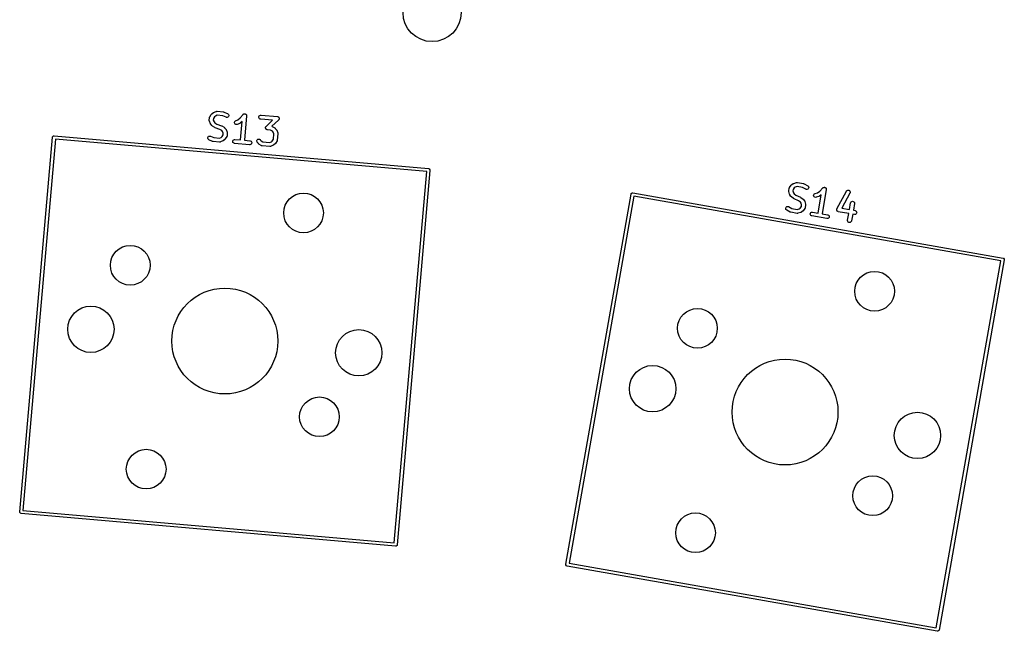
# Model space of a CAD drawing. Extents: x 100 to 226, y -132 to -42.
# Tile 6 of 33: x 158 to 195, y -126 to -103. Entities that reach past the tile are written whole.
import ezdxf

# ---------------------------------------------------------------- set-up
doc = ezdxf.new("R2010")
doc.units = 0
doc.layers.add('BLACK', color=7, linetype='CONTINUOUS')

msp = doc.modelspace()

# ---------------------------------------------------------------- linework, layer by layer
at = {"layer": 'BLACK', "linetype": 'CONTINUOUS'}
for p, q in [((164.752137, -106.756166), (164.760438, -106.66129)), ((164.752298, -106.770868), (164.752137, -106.756166)), ((164.753108, -106.773436), (164.752298, -106.770868)), ((164.753064, -106.776132), (164.753108, -106.773436)), ((164.760438, -106.66129), (164.763149, -106.64684)), ((164.763149, -106.64684), (164.764393, -106.644449)), ((164.764393, -106.644449), (164.764818, -106.641789)), ((164.764818, -106.641789), (164.771249, -106.628567)), ((164.771249, -106.628567), (164.826988, -106.537842)), ((164.826988, -106.537842), (164.831483, -106.531917)), ((164.831483, -106.531917), (164.832399, -106.530158)), ((164.832399, -106.530158), (164.834264, -106.528251)), ((164.834264, -106.528251), (164.835875, -106.526129)), ((164.835875, -106.526129), (164.837478, -106.524966)), ((164.837478, -106.524966), (164.842682, -106.519649)), ((164.842682, -106.519649), (164.89427, -106.476361)), ((164.89427, -106.476361), (164.900409, -106.47216)), ((164.900409, -106.47216), (164.901834, -106.470782)), ((164.901834, -106.470782), (164.904205, -106.469563)), ((164.908324, -106.692001), (164.90311, -106.751603)), ((164.90311, -106.751603), (164.931265, -106.822844)), ((164.904205, -106.469563), (164.906405, -106.468059)), ((164.906405, -106.468059), (164.908294, -106.467463)), ((164.908294, -106.467463), (164.914912, -106.464064)), ((164.948425, -106.62673), (164.908324, -106.692001)), ((164.914912, -106.464064), (165.013938, -106.424927)), ((164.981365, -106.59909), (164.948425, -106.62673)), ((165.052604, -106.570935), (164.981365, -106.59909)), ((165.013938, -106.424927), (165.028075, -106.420889)), ((165.028075, -106.420889), (165.03077, -106.420933)), ((165.03077, -106.420933), (165.03334, -106.420123)), ((165.03334, -106.420123), (165.048042, -106.419962)), ((165.048042, -106.419962), (165.285231, -106.440714)), ((165.260032, -106.589083), (165.052604, -106.570935)), ((165.38703, -106.644131), (165.260032, -106.589083)), ((165.285231, -106.440714), (165.292542, -106.442085)), ((165.292542, -106.442085), (165.294523, -106.442118)), ((165.294523, -106.442118), (165.297061, -106.442933)), ((165.297061, -106.442933), (165.299682, -106.443425)), ((165.299682, -106.443425), (165.301438, -106.444339)), ((165.301438, -106.444339), (165.308522, -106.446615)), ((165.308522, -106.446615), (165.446686, -106.506503)), ((165.401028, -106.648628), (165.38703, -106.644131)), ((165.430288, -106.649105), (165.401028, -106.648628)), ((165.457503, -106.638349), (165.430288, -106.649105)), ((165.446686, -106.506503), (165.459538, -106.513645)), ((165.47853, -106.617997), (165.457503, -106.638349)), ((165.459538, -106.513645), (165.47989, -106.534672)), ((165.490169, -106.591146), (165.47853, -106.617997)), ((165.47989, -106.534672), (165.490646, -106.561887)), ((165.490646, -106.561887), (165.490169, -106.591146)), ((165.748042, -106.775959), (165.83575, -106.741294)), ((165.83575, -106.741294), (165.923913, -106.667316)), ((165.923913, -106.667316), (166.026598, -106.5391)), ((166.026598, -106.5391), (166.026634, -106.539062)), ((166.026634, -106.539062), (166.026647, -106.539039)), ((166.026647, -106.539039), (166.026705, -106.538989)), ((166.026705, -106.538989), (166.036869, -106.52858)), ((166.036869, -106.52858), (166.043377, -106.525)), ((166.043377, -106.525), (166.049064, -106.520229)), ((166.049064, -106.520229), (166.056071, -106.518019)), ((166.056071, -106.518019), (166.062511, -106.514478)), ((166.062511, -106.514478), (166.069891, -106.513661)), ((166.069891, -106.513661), (166.076973, -106.511429)), ((166.076973, -106.511429), (166.084292, -106.512069)), ((166.159853, -106.59252), (166.079233, -107.513999)), ((166.084292, -106.512069), (166.091596, -106.511262)), ((166.091596, -106.511262), (166.098728, -106.513332)), ((166.098728, -106.513332), (166.106125, -106.51398)), ((166.106125, -106.51398), (166.11264, -106.517371)), ((166.11264, -106.517371), (166.119699, -106.519421)), ((166.119699, -106.519421), (166.125496, -106.524063)), ((166.125496, -106.524063), (166.132082, -106.527492)), ((166.132082, -106.527492), (166.136804, -106.533119)), ((166.136804, -106.533119), (166.142541, -106.537714)), ((166.142541, -106.537714), (166.14612, -106.544222)), ((166.14612, -106.544222), (166.150892, -106.549909)), ((166.150892, -106.549909), (166.153101, -106.556916)), ((166.153101, -106.556916), (166.156643, -106.563356)), ((166.156643, -106.563356), (166.157459, -106.570736)), ((166.157459, -106.570736), (166.159692, -106.577818)), ((166.159692, -106.577818), (166.159851, -106.592373)), ((166.159851, -106.592373), (166.159859, -106.592442)), ((166.159859, -106.592442), (166.159852, -106.592464)), ((166.159852, -106.592464), (166.159853, -106.59252)), ((166.627276, -106.648102), (166.629826, -106.61895)), ((166.636076, -106.676011), (166.627276, -106.648102)), ((166.629826, -106.61895), (166.643339, -106.592993)), ((166.654886, -106.698428), (166.636076, -106.676011)), ((166.643339, -106.592993), (166.665756, -106.574183)), ((166.680843, -106.711941), (166.654886, -106.698428)), ((166.665756, -106.574183), (166.693665, -106.565383)), ((166.695293, -106.714652), (166.680843, -106.711941)), ((166.693665, -106.565383), (166.708367, -106.565222)), ((167.147331, -106.754199), (166.695293, -106.714652)), ((166.708367, -106.565222), (167.325059, -106.619175)), ((166.90133, -106.990222), (167.147331, -106.754199)), ((167.370446, -106.748009), (167.121812, -106.986557)), ((167.325059, -106.619175), (167.332704, -106.620609)), ((167.332704, -106.620609), (167.334673, -106.62065)), ((167.334673, -106.62065), (167.335981, -106.621224)), ((167.335981, -106.621224), (167.33951, -106.621886)), ((167.33951, -106.621886), (167.350319, -106.627513)), ((167.350319, -106.627513), (167.361471, -106.632405)), ((167.361471, -106.632405), (167.363222, -106.63423)), ((167.363222, -106.63423), (167.365467, -106.635399)), ((167.365467, -106.635399), (167.373302, -106.644736)), ((167.375501, -106.742102), (167.370446, -106.748009)), ((167.373302, -106.644736), (167.381731, -106.653522)), ((167.377014, -106.740834), (167.375501, -106.742102)), ((167.377674, -106.739564), (167.377014, -106.740834)), ((167.380007, -106.73684), (167.377674, -106.739564)), ((167.3849, -106.725683), (167.380007, -106.73684)), ((167.381731, -106.653522), (167.382649, -106.655876)), ((167.382649, -106.655876), (167.384277, -106.657816)), ((167.384277, -106.657816), (167.387943, -106.669444)), ((167.390526, -106.714877), (167.3849, -106.725683)), ((167.387943, -106.669444), (167.392368, -106.680784)), ((167.390746, -106.712355), (167.390526, -106.714877)), ((167.391762, -106.710041), (167.390746, -106.712355)), ((167.392014, -106.697871), (167.391762, -106.710041)), ((167.393077, -106.685725), (167.392014, -106.697871)), ((167.392368, -106.680784), (167.392315, -106.68331)), ((167.392315, -106.68331), (167.393077, -106.685725)), ((164.757102, -106.79027), (164.753064, -106.776132)), ((164.796239, -106.889295), (164.757102, -106.79027)), ((164.799637, -106.89591), (164.796239, -106.889295)), ((164.800234, -106.897803), (164.799637, -106.89591)), ((164.80174, -106.900005), (164.800234, -106.897803)), ((164.802957, -106.902373), (164.80174, -106.900005)), ((164.804333, -106.903795), (164.802957, -106.902373)), ((164.808536, -106.909938), (164.804333, -106.903795)), ((164.851824, -106.961527), (164.808536, -106.909938)), ((164.857142, -106.96673), (164.851824, -106.961527)), ((164.858304, -106.968333), (164.857142, -106.96673)), ((164.860425, -106.969942), (164.858304, -106.968333)), ((164.862333, -106.971809), (164.860425, -106.969942)), ((164.864092, -106.972724), (164.862333, -106.971809)), ((164.870017, -106.97722), (164.864092, -106.972724)), ((164.960741, -107.032959), (164.870017, -106.97722)), ((164.931265, -106.822844), (164.958907, -106.855785)), ((164.958907, -106.855785), (165.032247, -106.900843)), ((164.961772, -107.03346), (164.960741, -107.032959)), ((164.962178, -107.03382), (164.961772, -107.03346)), ((164.968088, -107.036533), (164.962178, -107.03382)), ((164.973963, -107.039391), (164.968088, -107.036533)), ((164.9745, -107.039476), (164.973963, -107.039391)), ((164.97554, -107.039954), (164.9745, -107.039476)), ((165.153355, -107.101306), (164.97554, -107.039954)), ((165.032247, -106.900843), (165.210065, -106.962196)), ((165.226697, -107.146364), (165.153355, -107.101306)), ((165.210065, -106.962196), (165.211108, -106.962675)), ((165.211108, -106.962675), (165.211641, -106.96276)), ((165.211641, -106.96276), (165.217498, -106.965608)), ((165.217498, -106.965608), (165.223427, -106.968331)), ((165.223427, -106.968331), (165.223831, -106.968689)), ((165.223831, -106.968689), (165.224863, -106.969191)), ((165.224863, -106.969191), (165.315589, -107.024929)), ((165.254339, -107.179307), (165.226697, -107.146364)), ((165.315589, -107.024929), (165.321517, -107.029427)), ((165.321517, -107.029427), (165.323274, -107.030342)), ((165.323274, -107.030342), (165.325179, -107.032206)), ((165.325179, -107.032206), (165.327302, -107.033817)), ((165.327302, -107.033817), (165.328463, -107.035419)), ((165.328463, -107.035419), (165.333783, -107.040624)), ((165.333783, -107.040624), (165.37707, -107.092212)), ((165.37707, -107.092212), (165.381271, -107.098353)), ((165.381271, -107.098353), (165.382648, -107.099776)), ((165.382648, -107.099776), (165.383865, -107.102146)), ((165.383865, -107.102146), (165.385371, -107.104347)), ((165.385371, -107.104347), (165.385966, -107.106236)), ((165.385966, -107.106236), (165.389366, -107.112854)), ((165.389366, -107.112854), (165.428504, -107.21188)), ((165.701821, -106.859139), (165.702299, -106.829879)), ((165.712577, -106.886354), (165.701821, -106.859139)), ((165.702299, -106.829879), (165.713937, -106.80303)), ((165.73293, -106.907381), (165.712577, -106.886354)), ((165.713937, -106.80303), (165.734964, -106.782677)), ((165.759779, -106.919019), (165.73293, -106.907381)), ((165.734964, -106.782677), (165.748042, -106.775959)), ((165.789039, -106.919497), (165.759779, -106.919019)), ((165.803176, -106.915459), (165.789039, -106.919497)), ((165.902202, -106.876321), (165.803176, -106.915459)), ((165.908818, -106.872922), (165.902202, -106.876321)), ((165.910709, -106.872326), (165.908818, -106.872922)), ((165.912911, -106.870819), (165.910709, -106.872326)), ((165.915281, -106.869602), (165.912911, -106.870819)), ((165.916704, -106.868224), (165.915281, -106.869602)), ((165.922844, -106.864024), (165.916704, -106.868224)), ((165.990491, -106.80726), (165.922844, -106.864024)), ((165.929803, -107.500926), (165.990491, -106.80726)), ((166.8787, -107.052506), (166.879761, -107.040367)), ((166.87946, -107.054917), (166.8787, -107.052506)), ((166.879408, -107.057447), (166.87946, -107.054917)), ((166.883839, -107.068805), (166.879408, -107.057447)), ((166.879761, -107.040367), (166.880014, -107.02819)), ((166.880014, -107.02819), (166.881029, -107.025874)), ((166.881029, -107.025874), (166.88125, -107.023354)), ((166.88125, -107.023354), (166.886875, -107.012546)), ((166.8875, -107.080415), (166.883839, -107.068805)), ((166.886875, -107.012546), (166.891769, -107.001392)), ((166.889123, -107.08235), (166.8875, -107.080415)), ((166.890044, -107.084709), (166.889123, -107.08235)), ((166.898481, -107.093502), (166.890044, -107.084709)), ((166.891769, -107.001392), (166.894101, -106.998667)), ((166.894101, -106.998667), (166.894763, -106.997396)), ((166.894763, -106.997396), (166.896276, -106.996126)), ((166.896276, -106.996126), (166.90133, -106.990222)), ((166.906309, -107.102832), (166.898481, -107.093502)), ((166.908553, -107.104), (166.906309, -107.102832)), ((166.910305, -107.105826), (166.908553, -107.104)), ((166.921459, -107.110719), (166.910305, -107.105826)), ((166.932267, -107.116345), (166.921459, -107.110719)), ((166.935793, -107.117006), (166.932267, -107.116345)), ((166.937103, -107.117581), (166.935793, -107.117006)), ((166.939072, -107.117621), (166.937103, -107.117581)), ((166.946717, -107.119056), (166.939072, -107.117621)), ((167.071393, -107.129963), (166.946717, -107.119056)), ((167.136664, -107.170064), (167.071393, -107.129963)), ((167.121812, -106.986557), (167.134828, -106.992888)), ((167.134828, -106.992888), (167.225553, -107.048627)), ((167.225553, -107.048627), (167.231477, -107.053122)), ((167.231477, -107.053122), (167.233237, -107.054038)), ((167.233237, -107.054038), (167.235143, -107.055903)), ((167.235143, -107.055903), (167.237266, -107.057514)), ((167.237266, -107.057514), (167.238428, -107.059117)), ((167.238428, -107.059117), (167.243746, -107.064321)), ((167.243746, -107.064321), (167.287034, -107.115909)), ((167.287034, -107.115909), (167.291234, -107.122048)), ((167.291234, -107.122048), (167.292613, -107.123473)), ((167.292613, -107.123473), (167.293831, -107.125844)), ((167.293831, -107.125844), (167.295336, -107.128044)), ((167.295336, -107.128044), (167.295931, -107.129933)), ((167.295931, -107.129933), (167.299331, -107.136551)), ((167.299331, -107.136551), (167.338468, -107.235577)), ((157.588816, -121.547596), (158.826427, -107.401631)), ((158.940741, -107.471861), (157.713589, -121.498282)), ((158.826427, -107.401631), (158.832978, -107.379155)), ((158.832978, -107.379155), (158.868157, -107.349637)), ((158.868157, -107.349637), (158.891428, -107.347088)), ((158.891428, -107.347088), (173.037393, -108.584699)), ((172.967162, -108.699013), (158.940741, -107.471861)), ((164.69496, -107.440263), (164.695438, -107.411003)), ((164.705716, -107.467477), (164.69496, -107.440263)), ((164.695438, -107.411003), (164.707076, -107.384153)), ((164.726068, -107.488505), (164.705716, -107.467477)), ((164.707076, -107.384153), (164.728104, -107.363801)), ((164.73892, -107.495646), (164.726068, -107.488505)), ((164.728104, -107.363801), (164.755318, -107.353045)), ((164.877083, -107.555536), (164.73892, -107.495646)), ((164.755318, -107.353045), (164.784578, -107.353523)), ((164.784578, -107.353523), (164.798576, -107.35802)), ((164.798576, -107.35802), (164.92557, -107.413067)), ((164.92557, -107.413067), (165.133, -107.431214)), ((165.133, -107.431214), (165.204242, -107.403059)), ((165.204242, -107.403059), (165.237181, -107.375419)), ((165.237181, -107.375419), (165.277281, -107.310149)), ((165.282495, -107.250547), (165.254339, -107.179307)), ((165.277281, -107.310149), (165.282495, -107.250547)), ((165.342925, -107.482501), (165.291336, -107.525789)), ((165.348129, -107.477182), (165.342925, -107.482501)), ((165.349731, -107.476021), (165.348129, -107.477182)), ((165.351341, -107.473898), (165.349731, -107.476021)), ((165.353207, -107.471992), (165.351341, -107.473898)), ((165.354121, -107.470234), (165.353207, -107.471992)), ((165.358619, -107.464308), (165.354121, -107.470234)), ((165.414357, -107.373583), (165.358619, -107.464308)), ((165.420788, -107.360361), (165.414357, -107.373583)), ((165.421212, -107.357702), (165.420788, -107.360361)), ((165.422457, -107.355311), (165.421212, -107.357702)), ((165.425168, -107.34086), (165.422457, -107.355311)), ((165.433469, -107.245984), (165.425168, -107.34086)), ((165.428504, -107.21188), (165.432542, -107.226017)), ((165.432542, -107.226017), (165.432497, -107.228713)), ((165.432497, -107.228713), (165.433308, -107.231283)), ((165.433308, -107.231283), (165.433469, -107.245984)), ((165.641351, -107.536288), (165.654864, -107.510331)), ((165.654864, -107.510331), (165.677281, -107.491522)), ((165.677281, -107.491522), (165.70519, -107.482722)), ((165.70519, -107.482722), (165.719892, -107.482561)), ((165.719892, -107.482561), (165.929803, -107.500926)), ((166.079233, -107.513999), (166.289146, -107.532365)), ((166.55097, -107.52027), (166.564482, -107.494312)), ((166.564482, -107.494312), (166.5869, -107.475501)), ((166.5869, -107.475501), (166.614809, -107.466702)), ((166.614809, -107.466702), (166.64396, -107.469252)), ((166.64396, -107.469252), (166.669918, -107.482764)), ((166.669918, -107.482764), (166.680427, -107.493047)), ((166.680427, -107.493047), (166.71589, -107.53531)), ((167.134695, -107.54143), (167.174794, -107.476161)), ((167.164304, -107.203004), (167.136664, -107.170064)), ((167.19246, -107.274243), (167.164304, -107.203004)), ((167.174794, -107.476161), (167.19246, -107.274243)), ((167.322682, -107.506871), (167.319971, -107.521321)), ((167.343433, -107.269681), (167.322682, -107.506871)), ((167.338468, -107.235577), (167.342506, -107.249714)), ((167.342506, -107.249714), (167.342461, -107.252409)), ((167.342461, -107.252409), (167.343272, -107.254979)), ((167.343272, -107.254979), (167.343433, -107.269681)), ((164.884169, -107.557812), (164.877083, -107.555536)), ((164.885924, -107.558726), (164.884169, -107.557812)), ((164.88854, -107.559216), (164.885924, -107.558726)), ((164.891081, -107.560033), (164.88854, -107.559216)), ((164.893062, -107.560065), (164.891081, -107.560033)), ((164.900374, -107.561437), (164.893062, -107.560065)), ((165.137564, -107.582188), (164.900374, -107.561437)), ((165.152266, -107.582027), (165.137564, -107.582188)), ((165.154835, -107.581216), (165.152266, -107.582027)), ((165.15753, -107.581261), (165.154835, -107.581216)), ((165.171668, -107.577223), (165.15753, -107.581261)), ((165.270693, -107.538086), (165.171668, -107.577223)), ((165.277308, -107.534687), (165.270693, -107.538086)), ((165.279201, -107.534091), (165.277308, -107.534687)), ((165.281403, -107.532584), (165.279201, -107.534091)), ((165.283771, -107.531368), (165.281403, -107.532584)), ((165.285193, -107.529991), (165.283771, -107.531368)), ((165.291336, -107.525789), (165.285193, -107.529991)), ((165.638801, -107.565441), (165.641351, -107.536288)), ((165.647601, -107.59335), (165.638801, -107.565441)), ((165.66641, -107.615767), (165.647601, -107.59335)), ((165.692367, -107.62928), (165.66641, -107.615767)), ((165.706818, -107.631991), (165.692367, -107.62928)), ((166.276073, -107.681795), (165.706818, -107.631991)), ((166.290775, -107.681634), (166.276073, -107.681795)), ((166.289146, -107.532365), (166.303597, -107.535076)), ((166.318684, -107.672834), (166.290775, -107.681634)), ((166.303597, -107.535076), (166.329554, -107.548589)), ((166.341101, -107.654025), (166.318684, -107.672834)), ((166.329554, -107.548589), (166.348364, -107.571006)), ((166.354613, -107.628068), (166.341101, -107.654025)), ((166.348364, -107.571006), (166.357164, -107.598915)), ((166.357164, -107.598915), (166.354613, -107.628068)), ((166.54842, -107.549421), (166.55097, -107.52027)), ((166.557219, -107.57733), (166.54842, -107.549421)), ((166.565521, -107.589465), (166.557219, -107.57733)), ((166.608809, -107.641054), (166.565521, -107.589465)), ((166.614127, -107.646258), (166.608809, -107.641054)), ((166.615289, -107.64786), (166.614127, -107.646258)), ((166.617411, -107.64947), (166.615289, -107.64786)), ((166.619318, -107.651336), (166.617411, -107.64947)), ((166.621075, -107.65225), (166.619318, -107.651336)), ((166.627002, -107.656748), (166.621075, -107.65225)), ((166.717727, -107.712486), (166.627002, -107.656748)), ((166.71589, -107.53531), (166.78116, -107.575409)), ((166.730949, -107.718917), (166.717727, -107.712486)), ((166.733607, -107.719341), (166.730949, -107.718917)), ((166.735999, -107.720586), (166.733607, -107.719341)), ((166.75045, -107.723297), (166.735999, -107.720586)), ((167.035077, -107.748199), (166.75045, -107.723297)), ((166.78116, -107.575409), (167.030513, -107.597225)), ((167.030513, -107.597225), (167.101753, -107.56907)), ((167.049779, -107.748038), (167.035077, -107.748199)), ((167.052347, -107.747227), (167.049779, -107.748038)), ((167.055043, -107.747272), (167.052347, -107.747227)), ((167.069181, -107.743234), (167.055043, -107.747272)), ((167.168206, -107.704097), (167.069181, -107.743234)), ((167.101753, -107.56907), (167.134695, -107.54143)), ((167.174821, -107.700698), (167.168206, -107.704097)), ((167.176714, -107.700102), (167.174821, -107.700698)), ((167.178917, -107.698594), (167.176714, -107.700102)), ((167.181284, -107.697379), (167.178917, -107.698594)), ((167.182704, -107.696004), (167.181284, -107.697379)), ((167.188849, -107.691801), (167.182704, -107.696004)), ((167.240438, -107.648513), (167.188849, -107.691801)), ((167.245642, -107.643193), (167.240438, -107.648513)), ((167.247245, -107.642032), (167.245642, -107.643193)), ((167.248855, -107.639909), (167.247245, -107.642032)), ((167.25072, -107.638004), (167.248855, -107.639909)), ((167.251634, -107.636247), (167.25072, -107.638004)), ((167.256133, -107.630319), (167.251634, -107.636247)), ((167.311871, -107.539594), (167.256133, -107.630319)), ((167.318302, -107.526372), (167.311871, -107.539594)), ((167.318726, -107.523711), (167.318302, -107.526372)), ((167.319971, -107.521321), (167.318726, -107.523711)), ((173.037393, -108.584699), (173.059869, -108.59125)), ((173.059869, -108.59125), (173.089387, -108.626429)), ((173.089387, -108.626429), (173.091936, -108.649701)), ((171.74001, -122.725434), (172.967162, -108.699013)), ((173.091936, -108.649701), (171.854325, -122.795665)), ((186.649645, -109.418507), (186.666183, -109.324716)), ((186.666183, -109.324716), (186.670143, -109.310557)), ((186.670143, -109.310557), (186.671591, -109.308283)), ((186.671591, -109.308283), (186.672246, -109.305671)), ((186.672246, -109.305671), (186.679805, -109.29306)), ((186.679805, -109.29306), (186.743238, -109.207537)), ((186.743238, -109.207537), (186.748237, -109.202021)), ((186.748237, -109.202021), (186.7493, -109.200353)), ((186.7493, -109.200353), (186.75132, -109.19862)), ((186.75132, -109.19862), (186.753112, -109.196643)), ((186.753112, -109.196643), (186.754812, -109.195623)), ((186.754812, -109.195623), (186.760459, -109.19078)), ((186.760459, -109.19078), (186.815624, -109.152154)), ((186.81083, -109.368198), (186.800441, -109.427119)), ((186.856463, -109.306673), (186.81083, -109.368198)), ((186.815624, -109.152154), (186.822108, -109.148504)), ((186.822108, -109.148504), (186.823645, -109.147257)), ((186.823645, -109.147257), (186.826111, -109.14625)), ((186.826111, -109.14625), (186.828437, -109.144942)), ((186.828437, -109.144942), (186.830372, -109.144513)), ((186.830372, -109.144513), (186.837259, -109.141704)), ((186.837259, -109.141704), (186.939319, -109.111346)), ((186.89169, -109.282008), (186.856463, -109.306673)), ((186.965113, -109.260168), (186.89169, -109.282008)), ((186.939319, -109.111346), (186.953754, -109.108555)), ((186.953754, -109.108555), (186.956436, -109.108833)), ((186.956436, -109.108833), (186.959066, -109.108251)), ((186.959066, -109.108251), (186.973726, -109.109372)), ((187.170171, -109.296325), (186.965113, -109.260168)), ((186.973726, -109.109372), (187.208203, -109.150717)), ((187.291887, -109.362232), (187.170171, -109.296325)), ((187.208203, -109.150717), (187.21537, -109.152721)), ((187.21537, -109.152721), (187.217339, -109.152926)), ((187.217339, -109.152926), (187.219794, -109.153958)), ((187.219794, -109.153958), (187.222363, -109.154677)), ((187.222363, -109.154677), (187.224034, -109.155741)), ((187.224034, -109.155741), (187.230892, -109.158626)), ((187.230892, -109.158626), (187.36331, -109.230328)), ((187.30544, -109.367932), (187.291887, -109.362232)), ((187.334546, -109.370958), (187.30544, -109.367932)), ((187.362595, -109.362615), (187.334546, -109.370958)), ((187.385316, -109.344173), (187.362595, -109.362615)), ((187.36331, -109.230328), (187.375491, -109.238563)), ((187.375491, -109.238563), (187.393933, -109.261284)), ((187.39925, -109.318439), (187.385316, -109.344173)), ((187.393933, -109.261284), (187.402276, -109.289332)), ((187.402276, -109.289332), (187.39925, -109.318439)), ((187.824705, -109.432122), (187.938174, -109.313343)), ((188.066267, -109.378174), (187.905641, -110.28912)), ((187.938174, -109.313343), (187.938216, -109.313306)), ((187.938216, -109.313306), (187.938229, -109.313287)), ((187.938229, -109.313287), (187.938283, -109.313248)), ((187.938283, -109.313248), (187.949324, -109.303758)), ((187.949324, -109.303758), (187.956119, -109.300759)), ((187.956119, -109.300759), (187.9622, -109.296502)), ((187.9622, -109.296502), (187.969373, -109.294911)), ((187.969373, -109.294911), (187.976097, -109.291945)), ((187.976097, -109.291945), (187.98352, -109.291775)), ((187.98352, -109.291775), (187.99077, -109.290168)), ((187.99077, -109.290168), (187.998005, -109.291443)), ((187.998005, -109.291443), (188.005352, -109.291276)), ((188.005352, -109.291276), (188.012277, -109.29396)), ((188.012277, -109.29396), (188.019589, -109.29525)), ((188.019589, -109.29525), (188.025783, -109.299196)), ((188.025783, -109.299196), (188.032637, -109.301853)), ((188.032637, -109.301853), (188.038007, -109.306983)), ((188.038007, -109.306983), (188.04427, -109.310973)), ((188.04427, -109.310973), (188.048484, -109.316991)), ((188.048484, -109.316991), (188.053798, -109.322068)), ((188.053798, -109.322068), (188.056796, -109.328862)), ((188.056796, -109.328862), (188.061054, -109.334944)), ((188.061054, -109.334944), (188.062644, -109.342117)), ((188.062644, -109.342117), (188.065611, -109.348841)), ((188.065611, -109.348841), (188.06578, -109.356264)), ((188.06578, -109.356264), (188.067388, -109.363514)), ((188.066271, -109.378118), (188.066267, -109.378174)), ((188.06628, -109.378096), (188.066271, -109.378118)), ((188.067388, -109.363514), (188.066278, -109.378025)), ((188.066278, -109.378025), (188.06628, -109.378096)), ((178.224426, -123.529325), (180.69023, -109.545055)), ((180.797987, -109.62498), (178.35302, -123.491074)), ((180.69023, -109.545055), (180.698714, -109.523236)), ((180.698714, -109.523236), (180.736332, -109.496896)), ((180.736332, -109.496896), (180.759737, -109.496386)), ((180.759737, -109.496386), (194.744007, -111.96219)), ((194.664081, -112.069947), (180.797987, -109.62498)), ((186.648524, -109.433167), (186.649645, -109.418507)), ((186.649106, -109.435795), (186.648524, -109.433167)), ((186.648828, -109.438478), (186.649106, -109.435795)), ((186.651619, -109.452914), (186.648828, -109.438478)), ((186.681977, -109.554974), (186.651619, -109.452914)), ((186.684786, -109.56186), (186.681977, -109.554974)), ((186.685215, -109.563796), (186.684786, -109.56186)), ((186.686523, -109.566121), (186.685215, -109.563796)), ((186.68753, -109.568588), (186.686523, -109.566121)), ((186.688777, -109.570124), (186.68753, -109.568588)), ((186.692427, -109.576609), (186.688777, -109.570124)), ((186.731053, -109.631773), (186.692427, -109.576609)), ((186.735898, -109.637422), (186.731053, -109.631773)), ((186.736917, -109.639121), (186.735898, -109.637422)), ((186.73889, -109.64091), (186.736917, -109.639121)), ((186.740626, -109.642933), (186.73889, -109.64091)), ((186.742296, -109.643997), (186.740626, -109.642933)), ((186.74781, -109.648995), (186.742296, -109.643997)), ((186.833334, -109.712428), (186.74781, -109.648995)), ((186.800441, -109.427119), (186.82228, -109.500541)), ((186.82228, -109.500541), (186.846946, -109.535768)), ((186.834314, -109.713015), (186.833334, -109.712428)), ((186.834688, -109.71341), (186.834314, -109.713015)), ((186.840363, -109.716641), (186.834688, -109.71341)), ((186.845944, -109.719987), (186.840363, -109.716641)), ((186.846469, -109.720118), (186.845944, -109.719987)), ((186.847464, -109.720685), (186.846469, -109.720118)), ((186.846946, -109.535768), (186.916082, -109.587047)), ((187.019255, -109.797302), (186.847464, -109.720685)), ((186.916082, -109.587047), (187.087875, -109.663664)), ((187.087875, -109.663664), (187.088872, -109.664232)), ((187.088872, -109.664232), (187.089395, -109.664363)), ((187.089395, -109.664363), (187.09497, -109.667704)), ((187.09497, -109.667704), (187.100651, -109.67094)), ((187.100651, -109.67094), (187.101023, -109.671333)), ((187.101023, -109.671333), (187.102006, -109.671922)), ((187.102006, -109.671922), (187.187528, -109.735355)), ((187.187528, -109.735355), (187.19304, -109.740351)), ((187.19304, -109.740351), (187.194711, -109.741416)), ((187.194711, -109.741416), (187.196446, -109.743439)), ((187.196446, -109.743439), (187.198422, -109.74523)), ((187.198422, -109.74523), (187.19944, -109.746929)), ((187.19944, -109.746929), (187.204284, -109.752576)), ((187.58674, -109.603857), (187.589766, -109.574751)), ((187.595084, -109.631907), (187.58674, -109.603857)), ((187.589766, -109.574751), (187.6037, -109.549018)), ((187.613526, -109.654628), (187.595084, -109.631907)), ((187.6037, -109.549018), (187.626421, -109.530576)), ((187.639259, -109.668562), (187.613526, -109.654628)), ((187.626421, -109.530576), (187.640035, -109.525023)), ((187.668365, -109.671588), (187.639259, -109.668562)), ((187.640035, -109.525023), (187.730428, -109.498135)), ((187.682801, -109.668797), (187.668365, -109.671588)), ((187.784861, -109.638439), (187.682801, -109.668797)), ((187.730428, -109.498135), (187.824705, -109.432122)), ((187.757919, -110.263073), (187.878834, -109.577337)), ((187.791746, -109.63563), (187.784861, -109.638439)), ((187.793684, -109.635201), (187.791746, -109.63563)), ((187.796011, -109.63389), (187.793684, -109.635201)), ((187.798475, -109.632886), (187.796011, -109.63389)), ((187.80001, -109.631639), (187.798475, -109.632886)), ((187.806496, -109.627989), (187.80001, -109.631639)), ((187.878834, -109.577337), (187.806496, -109.627989)), ((188.467227, -110.101742), (188.825739, -109.439653)), ((188.957643, -109.511077), (188.648678, -110.081662)), ((188.825739, -109.439653), (188.833974, -109.427472)), ((188.833974, -109.427472), (188.856695, -109.40903)), ((188.856695, -109.40903), (188.884743, -109.400687)), ((188.884743, -109.400687), (188.91385, -109.403713)), ((188.91385, -109.403713), (188.939584, -109.417647)), ((188.939584, -109.417647), (188.958026, -109.440369)), ((188.963343, -109.497524), (188.957643, -109.511077)), ((188.958026, -109.440369), (188.966369, -109.468417)), ((188.966369, -109.468417), (188.963343, -109.497524)), ((186.533064, -110.095016), (186.536089, -110.065909)), ((186.541406, -110.123065), (186.533064, -110.095016)), ((186.536089, -110.065909), (186.550024, -110.040176)), ((186.559848, -110.145786), (186.541406, -110.123065)), ((186.550024, -110.040176), (186.572745, -110.021734)), ((186.572745, -110.021734), (186.600794, -110.013392)), ((186.600794, -110.013392), (186.629901, -110.016417)), ((186.629901, -110.016417), (186.643453, -110.022117)), ((186.643453, -110.022117), (186.765166, -110.088024)), ((186.765166, -110.088024), (186.970224, -110.124181)), ((186.970224, -110.124181), (187.043647, -110.102342)), ((187.088394, -109.848583), (187.019255, -109.797302)), ((187.043647, -110.102342), (187.078874, -110.077675)), ((187.078874, -110.077675), (187.124508, -110.01615)), ((187.113057, -109.883806), (187.088394, -109.848583)), ((187.134897, -109.95723), (187.113057, -109.883806)), ((187.124508, -110.01615), (187.134897, -109.95723)), ((187.255534, -110.09129), (187.192099, -110.176812)), ((187.204284, -109.752576), (187.242911, -109.807741)), ((187.242911, -109.807741), (187.246561, -109.814224)), ((187.246561, -109.814224), (187.247809, -109.815762)), ((187.247809, -109.815762), (187.248814, -109.818226)), ((187.248814, -109.818226), (187.250124, -109.820553)), ((187.250124, -109.820553), (187.250553, -109.82249)), ((187.250553, -109.82249), (187.253362, -109.829376)), ((187.253362, -109.829376), (187.28372, -109.931436)), ((187.263093, -110.078679), (187.255534, -110.09129)), ((187.263747, -110.076066), (187.263093, -110.078679)), ((187.265196, -110.073793), (187.263747, -110.076066)), ((187.269156, -110.059634), (187.265196, -110.073793)), ((187.285694, -109.965843), (187.269156, -110.059634)), ((187.28372, -109.931436), (187.286511, -109.945871)), ((187.286815, -109.951183), (187.285694, -109.965843)), ((187.286511, -109.945871), (187.286232, -109.948553)), ((187.286232, -109.948553), (187.286815, -109.951183)), ((188.460284, -110.127248), (188.461527, -110.115295)), ((188.461527, -110.115295), (188.463016, -110.111752)), ((188.463016, -110.111752), (188.463278, -110.110271)), ((188.463278, -110.110271), (188.464343, -110.108599)), ((188.464343, -110.108599), (188.467227, -110.101742)), ((188.648678, -110.081662), (188.941297, -110.133259)), ((188.941297, -110.133259), (188.986157, -109.878851)), ((188.986157, -109.878851), (188.990117, -109.864691)), ((188.990117, -109.864691), (189.005841, -109.840011)), ((189.005841, -109.840011), (189.029812, -109.823226)), ((189.029812, -109.823226), (189.058382, -109.816892)), ((189.058382, -109.816892), (189.087201, -109.821974)), ((189.087201, -109.821974), (189.111882, -109.837697)), ((189.133879, -109.904898), (189.089019, -110.159306)), ((189.111882, -109.837697), (189.128666, -109.861668)), ((189.128666, -109.861668), (189.135, -109.890238)), ((189.135, -109.890238), (189.133879, -109.904898)), ((186.572029, -110.154021), (186.559848, -110.145786)), ((186.704445, -110.225724), (186.572029, -110.154021)), ((186.711305, -110.228609), (186.704445, -110.225724)), ((186.712975, -110.229673), (186.711305, -110.228609)), ((186.715541, -110.23039), (186.712975, -110.229673)), ((186.717998, -110.231424), (186.715541, -110.23039)), ((186.719967, -110.231628), (186.717998, -110.231424)), ((186.727134, -110.233633), (186.719967, -110.231628)), ((186.961612, -110.274978), (186.727134, -110.233633)), ((186.976272, -110.276099), (186.961612, -110.274978)), ((186.9789, -110.275516), (186.976272, -110.276099)), ((186.981583, -110.275795), (186.9789, -110.275516)), ((186.996019, -110.273004), (186.981583, -110.275795)), ((187.09808, -110.242646), (186.996019, -110.273004)), ((187.104968, -110.239836), (187.09808, -110.242646)), ((187.106904, -110.239407), (187.104968, -110.239836)), ((187.109229, -110.238097), (187.106904, -110.239407)), ((187.111693, -110.237093), (187.109229, -110.238097)), ((187.113227, -110.235847), (187.111693, -110.237093)), ((187.119716, -110.232195), (187.113227, -110.235847)), ((187.17488, -110.193568), (187.119716, -110.232195)), ((187.180526, -110.188723), (187.17488, -110.193568)), ((187.182225, -110.187706), (187.180526, -110.188723)), ((187.184014, -110.185732), (187.182225, -110.187706)), ((187.186039, -110.183995), (187.184014, -110.185732)), ((187.187104, -110.182322), (187.186039, -110.183995)), ((187.192099, -110.176812), (187.187104, -110.182322)), ((187.462402, -110.30198), (187.467483, -110.273161)), ((187.468736, -110.33055), (187.462402, -110.30198)), ((187.467483, -110.273161), (187.483207, -110.24848)), ((187.48552, -110.354521), (187.468736, -110.33055)), ((187.483207, -110.24848), (187.507178, -110.231696)), ((187.510201, -110.370245), (187.48552, -110.354521)), ((187.507178, -110.231696), (187.535748, -110.225362)), ((187.52436, -110.374205), (187.510201, -110.370245)), ((188.087107, -110.473433), (187.52436, -110.374205)), ((187.535748, -110.225362), (187.550408, -110.226483)), ((187.550408, -110.226483), (187.757919, -110.263073)), ((187.905641, -110.28912), (188.113154, -110.325711)), ((188.101767, -110.474554), (188.087107, -110.473433)), ((188.130337, -110.46822), (188.101767, -110.474554)), ((188.113154, -110.325711), (188.127314, -110.329671)), ((188.127314, -110.329671), (188.151994, -110.345395)), ((188.154308, -110.451436), (188.130337, -110.46822)), ((188.151994, -110.345395), (188.168779, -110.369366)), ((188.170031, -110.426755), (188.154308, -110.451436)), ((188.168779, -110.369366), (188.175113, -110.397936)), ((188.175113, -110.397936), (188.170031, -110.426755)), ((188.458197, -110.13909), (188.460284, -110.127248)), ((188.45878, -110.141722), (188.458197, -110.13909)), ((188.458502, -110.144402), (188.45878, -110.141722)), ((188.461928, -110.155921), (188.458502, -110.144402)), ((188.464531, -110.16766), (188.461928, -110.155921)), ((188.466076, -110.169867), (188.464531, -110.16766)), ((188.466845, -110.17245), (188.466076, -110.169867)), ((188.474419, -110.181783), (188.466845, -110.17245)), ((188.481315, -110.191631), (188.474419, -110.181783)), ((188.483586, -110.193078), (188.481315, -110.191631)), ((188.485286, -110.195172), (188.483586, -110.193078)), ((188.495859, -110.200897), (188.485286, -110.195172)), ((188.505996, -110.207355), (188.495859, -110.200897)), ((188.509698, -110.20839), (188.505996, -110.207355)), ((188.51102, -110.209106), (188.509698, -110.20839)), ((188.512988, -110.20931), (188.51102, -110.209106)), ((188.520155, -110.211315), (188.512988, -110.20931)), ((188.91525, -110.280981), (188.520155, -110.211315)), ((188.870391, -110.535389), (188.91525, -110.280981)), ((189.062972, -110.307028), (189.018113, -110.561437)), ((189.129799, -110.318812), (189.062972, -110.307028)), ((189.089019, -110.159306), (189.155846, -110.17109)), ((189.144458, -110.319933), (189.129799, -110.318812)), ((189.173028, -110.313599), (189.144458, -110.319933)), ((189.155846, -110.17109), (189.170005, -110.17505)), ((189.170005, -110.17505), (189.194686, -110.190774)), ((189.196999, -110.296815), (189.173028, -110.313599)), ((189.194686, -110.190774), (189.21147, -110.214745)), ((189.212723, -110.272134), (189.196999, -110.296815)), ((189.21147, -110.214745), (189.217804, -110.243315)), ((189.217804, -110.243315), (189.212723, -110.272134)), ((188.86927, -110.550049), (188.870391, -110.535389)), ((188.875604, -110.578619), (188.86927, -110.550049)), ((188.892388, -110.60259), (188.875604, -110.578619)), ((188.917069, -110.618314), (188.892388, -110.60259)), ((188.945888, -110.623395), (188.917069, -110.618314)), ((188.974458, -110.617061), (188.945888, -110.623395)), ((188.998429, -110.600277), (188.974458, -110.617061)), ((189.014153, -110.575596), (188.998429, -110.600277)), ((189.018113, -110.561437), (189.014153, -110.575596)), ((194.744007, -111.96219), (194.765826, -111.970674)), ((194.765826, -111.970674), (194.792166, -112.008292)), ((192.219114, -125.936041), (194.664081, -112.069947)), ((194.792676, -112.031697), (192.326872, -126.015967)), ((194.792166, -112.008292), (194.792676, -112.031697)), ((157.591365, -121.570867), (157.588816, -121.547596)), ((157.620883, -121.606046), (157.591365, -121.570867)), ((157.643359, -121.612597), (157.620883, -121.606046)), ((171.789323, -122.850208), (157.643359, -121.612597)), ((157.713589, -121.498282), (171.74001, -122.725434)), ((171.812595, -122.847659), (171.789323, -122.850208)), ((171.847774, -122.818141), (171.812595, -122.847659)), ((171.854325, -122.795665), (171.847774, -122.818141)), ((178.35302, -123.491074), (192.219114, -125.936041)), ((178.224936, -123.55273), (178.224426, -123.529325)), ((178.251276, -123.590348), (178.224936, -123.55273)), ((178.273095, -123.598832), (178.251276, -123.590348)), ((192.257365, -126.064636), (178.273095, -123.598832)), ((192.28077, -126.064126), (192.257365, -126.064636)), ((192.318388, -126.037786), (192.28077, -126.064126)), ((192.326872, -126.015967), (192.318388, -126.037786))]:
    msp.add_line(p, q, dxfattribs=at)
at = {"layer": 'BLACK'}
for centre, radius in [((173.1725, -102.68625), 1.1), ((168.313461, -110.259355), 0.75), ((161.76625, -112.23625), 0.75), ((189.892095, -113.218754), 0.75), ((165.340376, -115.098648), 2), ((160.279707, -114.655897), 0.875), ((183.1975, -114.6175), 0.75), ((170.401045, -115.541399), 0.875), ((181.505728, -116.898378), 0.875), ((186.508551, -117.780511), 2), ((168.914502, -117.961046), 0.75), ((191.511374, -118.662644), 0.875), ((162.367291, -119.937941), 0.75), ((189.819602, -120.943522), 0.75), ((183.125007, -122.342268), 0.75)]:
    msp.add_circle(centre, radius, dxfattribs=at)

doc.saveas('drawing.dxf')
